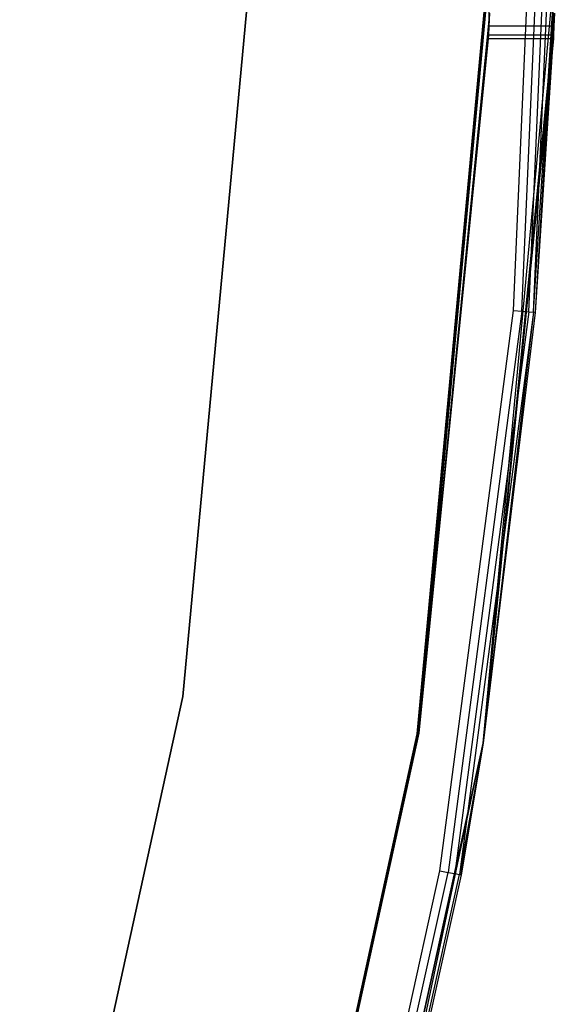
# Model space of a CAD drawing. Extents: x -12.6 to 17.4, y -15 to 15.
# Tile 21 of 27: x 16.2 to 17.4, y -2.9 to -0.6. Entities that reach past the tile are written whole.
import ezdxf

# ---------------------------------------------------------------- set-up
doc = ezdxf.new("R2010")
doc.units = 0
doc.header["$LTSCALE"] = 2.54
doc.layers.get('0').update_dxf_attribs({"color": 13, "linetype": 'CONTINUOUS'})

# ---------------------------------------------------------------- blocks, each defined once
blk = doc.blocks.new('Z_O_ENIE_LID_ROUND_LED_50W')
at = {"color": 0}
for p, q in [((30.0431, -1.303, 4.8473), (30.1, 0, 4.8473)), ((30.0431, -1.303, 4.8473), (30.1, 0, 4.8473)), ((30.0622, -1.3046, 4.8435), (30.1191, 0, 4.8435)), ((30.0622, -1.3046, 4.8435), (30.1191, 0, 4.8435)), ((30.0783, -1.3061, 4.8327), (30.1353, 0, 4.8327)), ((30.0783, -1.3061, 4.8327), (30.1353, 0, 4.8327)), ((30.0891, -1.307, 4.8165), (30.1462, 0, 4.8165)), ((30.0891, -1.307, 4.8165), (30.1462, 0, 4.8165)), ((29.4424, -0.4404, 4.5905), (29.28, -2.1935, 4.5905)), ((29.28, -2.1935, 3.2905), (29.4424, -0.4404, 3.2905)), ((29.4424, -0.4404, 4.5905), (29.28, -2.1935, 4.5905)), ((29.28, -2.1935, 3.2905), (29.4424, -0.4404, 3.2905)), ((29.993, -0.4573, 0.4473), (29.8242, -2.2779, 0.4473)), ((29.8242, -2.2779, 2.3473), (29.993, -0.4573, 2.3473)), ((29.993, -0.4573, 2.5473), (29.8242, -2.2779, 2.5473)), ((29.8242, -2.2779, 4.8473), (29.993, -0.4573, 4.8473)), ((29.8242, -2.2779, 4.8473), (29.993, -0.4573, 4.8473)), ((29.993, -0.4573, 0.4473), (29.8242, -2.2779, 0.4473)), ((29.993, -0.4573, 2.5473), (29.8242, -2.2779, 2.5473)), ((29.8242, -2.2779, 2.3473), (29.993, -0.4573, 2.3473)), ((29.9725, -2.3009, 0.4473), (30.1429, -0.4619, 0.4473)), ((29.9725, -2.3009, 0.4473), (30.1429, -0.4619, 0.4473)), ((29.9859, -0.6468, 0.8887), (29.993, -0.4573, 0.4473)), ((29.9859, -0.6468, 0.8887), (29.993, -0.4573, 0.4473)), ((30.0891, -1.307, 4.8165), (30.1429, -0.4619, 4.7973)), ((30.0891, -1.307, 4.8165), (30.1429, -0.4619, 4.7973)), ((30.1429, -0.4619, 4.7973), (30.0929, -1.3073, 4.7973)), ((30.1429, -0.4619, 4.7973), (30.0929, -1.3073, 4.7973)), ((29.9872, -0.6167, 1.9981), (29.8242, -2.2779, 2.3473)), ((29.9872, -0.6167, 1.9981), (29.8242, -2.2779, 2.3473)), ((30.1373, -0.6167, 0.8742), (29.9725, -2.3009, 0.4473)), ((30.1373, -0.6167, 0.8742), (29.9725, -2.3009, 0.4473)), ((29.9859, -0.6468, 0.8887), (29.9872, -0.6167, 0.8742)), ((29.9872, -0.6167, 1.9981), (29.9859, -0.6468, 1.9836)), ((29.9859, -0.6468, 0.8887), (29.9872, -0.6167, 0.8742)), ((29.9872, -0.6167, 1.9981), (29.9859, -0.6468, 1.9836)), ((30.1373, -0.6167, 1.9981), (30.0929, -1.3073, 4.7973)), ((30.1373, -0.6167, 1.9981), (30.0929, -1.3073, 4.7973)), ((30.1373, -0.6167, 0.8742), (30.136, -0.6468, 0.8887)), ((30.136, -0.6468, 1.9836), (30.1373, -0.6167, 1.9981)), ((30.1373, -0.6167, 0.8742), (30.136, -0.6468, 0.8887)), ((30.136, -0.6468, 1.9836), (30.1373, -0.6167, 1.9981)), ((29.9859, -0.6468, 0.8887), (29.8242, -2.2779, 0.4473)), ((29.9859, -0.6468, 0.8887), (29.8242, -2.2779, 0.4473)), ((29.9859, -0.6468, 1.9836), (29.8242, -2.2779, 2.3473)), ((29.9859, -0.6468, 1.9836), (29.8242, -2.2779, 2.3473)), ((30.136, -0.6468, 0.8887), (29.9725, -2.3009, 0.4473)), ((30.136, -0.6468, 0.8887), (29.9725, -2.3009, 0.4473)), ((30.136, -0.6468, 1.9836), (29.9725, -2.3009, 4.7973)), ((30.136, -0.6468, 1.9836), (29.9725, -2.3009, 4.7973)), ((29.985, -0.6676, 0.9148), (29.9859, -0.6468, 0.8887)), ((29.9859, -0.6468, 1.9836), (29.985, -0.6676, 1.9575)), ((29.985, -0.6676, 0.9148), (29.9859, -0.6468, 0.8887)), ((29.9859, -0.6468, 1.9836), (29.985, -0.6676, 1.9575)), ((30.136, -0.6468, 0.8887), (29.9859, -0.6468, 0.8887)), ((30.136, -0.6468, 0.8887), (29.9859, -0.6468, 0.8887)), ((30.136, -0.6468, 1.9836), (29.9859, -0.6468, 1.9836)), ((30.136, -0.6468, 1.9836), (29.9859, -0.6468, 1.9836)), ((30.136, -0.6468, 1.9836), (30.0929, -1.3073, 4.7973)), ((30.136, -0.6468, 1.9836), (30.0929, -1.3073, 4.7973)), ((30.136, -0.6468, 0.8887), (30.1351, -0.6676, 0.9148)), ((30.1351, -0.6676, 1.9575), (30.136, -0.6468, 1.9836)), ((30.136, -0.6468, 0.8887), (30.1351, -0.6676, 0.9148)), ((30.1351, -0.6676, 1.9575), (30.136, -0.6468, 1.9836)), ((29.985, -0.6676, 0.9148), (29.8242, -2.2779, 0.4473)), ((29.985, -0.6676, 0.9148), (29.8242, -2.2779, 0.4473)), ((29.985, -0.6676, 1.9575), (29.8242, -2.2779, 2.3473)), ((29.985, -0.6676, 1.9575), (29.8242, -2.2779, 2.3473)), ((29.9846, -0.675, 0.9473), (29.8242, -2.2779, 0.4473)), ((29.9846, -0.675, 1.925), (29.8242, -2.2779, 2.3473)), ((29.9846, -0.675, 0.9473), (29.8242, -2.2779, 0.4473)), ((29.9846, -0.675, 1.925), (29.8242, -2.2779, 2.3473)), ((30.1351, -0.6676, 0.9148), (29.9725, -2.3009, 0.4473)), ((30.1351, -0.6676, 0.9148), (29.9725, -2.3009, 0.4473)), ((30.1351, -0.6676, 1.9575), (29.9725, -2.3009, 4.7973)), ((30.1351, -0.6676, 1.9575), (29.9725, -2.3009, 4.7973)), ((30.1348, -0.675, 0.9473), (29.9725, -2.3009, 0.4473)), ((30.1348, -0.675, 1.925), (29.9725, -2.3009, 4.7973)), ((30.1348, -0.675, 0.9473), (29.9725, -2.3009, 0.4473)), ((30.1348, -0.675, 1.925), (29.9725, -2.3009, 4.7973)), ((29.9846, -0.675, 0.9473), (29.985, -0.6676, 0.9148)), ((29.985, -0.6676, 1.9575), (29.9846, -0.675, 1.925)), ((29.9846, -0.675, 0.9473), (29.985, -0.6676, 0.9148)), ((29.985, -0.6676, 1.9575), (29.9846, -0.675, 1.925)), ((29.9846, -0.675, 1.925), (29.9846, -0.675, 0.9473)), ((29.9846, -0.675, 0.9473), (30.1348, -0.675, 0.9473)), ((29.9846, -0.675, 1.925), (29.9846, -0.675, 0.9473)), ((29.9846, -0.675, 1.925), (30.1348, -0.675, 1.925)), ((29.9846, -0.675, 0.9473), (30.1348, -0.675, 0.9473)), ((29.9846, -0.675, 1.925), (30.1348, -0.675, 1.925)), ((30.1351, -0.6676, 0.9148), (29.985, -0.6676, 0.9148)), ((30.1351, -0.6676, 0.9148), (29.985, -0.6676, 0.9148)), ((30.1351, -0.6676, 1.9575), (29.985, -0.6676, 1.9575)), ((30.1351, -0.6676, 1.9575), (29.985, -0.6676, 1.9575)), ((30.1351, -0.6676, 0.9148), (30.1348, -0.675, 0.9473)), ((30.1348, -0.675, 1.925), (30.1351, -0.6676, 1.9575)), ((30.1351, -0.6676, 0.9148), (30.1348, -0.675, 0.9473)), ((30.1348, -0.675, 1.925), (30.1351, -0.6676, 1.9575)), ((30.1348, -0.675, 0.9473), (30.1348, -0.675, 1.925)), ((30.1348, -0.675, 0.9473), (30.1348, -0.675, 1.925)), ((29.8729, -2.596, 4.8473), (30.0431, -1.303, 4.8473)), ((29.8729, -2.596, 4.8473), (30.0431, -1.303, 4.8473)), ((30.0622, -1.3046, 4.8435), (29.8917, -2.5994, 4.8435)), ((30.0622, -1.3046, 4.8435), (29.8917, -2.5994, 4.8435)), ((30.0783, -1.3061, 4.8327), (29.9077, -2.6022, 4.8327)), ((30.0783, -1.3061, 4.8327), (29.9077, -2.6022, 4.8327)), ((30.0891, -1.307, 4.8165), (29.9184, -2.6041, 4.8165)), ((30.0891, -1.307, 4.8165), (29.9184, -2.6041, 4.8165)), ((30.0891, -1.307, 4.8165), (29.9725, -2.3009, 4.7973)), ((30.0891, -1.307, 4.8165), (29.9725, -2.3009, 4.7973)), ((30.0929, -1.3073, 4.7973), (29.9725, -2.3009, 4.7973)), ((30.0929, -1.3073, 4.7973), (29.9725, -2.3009, 4.7973)), ((30.0431, -1.303, 4.8473), (30.0622, -1.3046, 4.8435)), ((30.0431, -1.303, 4.8473), (30.0622, -1.3046, 4.8435)), ((30.0622, -1.3046, 4.8435), (30.0783, -1.3061, 4.8327)), ((30.0622, -1.3046, 4.8435), (30.0783, -1.3061, 4.8327)), ((30.0783, -1.3061, 4.8327), (30.0891, -1.307, 4.8165)), ((30.0783, -1.3061, 4.8327), (30.0891, -1.307, 4.8165)), ((30.0929, -1.3073, 4.7973), (30.0891, -1.307, 4.8165)), ((30.0929, -1.3073, 4.7973), (30.0891, -1.307, 4.8165)), ((29.28, -2.1935, 4.5905), (28.9033, -3.9134, 4.5905)), ((28.9033, -3.9134, 3.2905), (29.28, -2.1935, 3.2905)), ((29.28, -2.1935, 4.5905), (28.9033, -3.9134, 4.5905)), ((28.9033, -3.9134, 3.2905), (29.28, -2.1935, 3.2905)), ((29.28, -2.1935, 4.5905), (29.28, -2.1935, 3.2905)), ((29.28, -2.1935, 4.5905), (29.28, -2.1935, 3.2905)), ((29.8242, -2.2779, 0.4473), (29.4331, -4.0639, 0.4473)), ((29.4331, -4.0639, 2.3473), (29.8242, -2.2779, 2.3473)), ((29.8242, -2.2779, 2.5473), (29.4331, -4.0639, 2.5473)), ((29.4331, -4.0639, 4.8473), (29.8242, -2.2779, 4.8473)), ((29.4331, -4.0639, 4.8473), (29.8242, -2.2779, 4.8473)), ((29.8242, -2.2779, 0.4473), (29.4331, -4.0639, 0.4473)), ((29.8242, -2.2779, 2.5473), (29.4331, -4.0639, 2.5473)), ((29.4331, -4.0639, 2.3473), (29.8242, -2.2779, 2.3473)), ((29.8242, -2.2779, 0.4473), (29.8242, -2.2779, 2.3473)), ((29.8242, -2.2779, 0.4473), (29.8242, -2.2779, 2.3473)), ((29.8242, -2.2779, 2.5473), (29.8242, -2.2779, 4.8473)), ((29.8242, -2.2779, 2.5473), (29.8242, -2.2779, 4.8473)), ((29.5774, -4.1049, 0.4473), (29.9725, -2.3009, 0.4473)), ((29.5774, -4.1049, 0.4473), (29.9725, -2.3009, 0.4473)), ((29.6389, -3.8823, 4.7973), (29.9725, -2.3009, 0.4473)), ((29.6389, -3.8823, 4.7973), (29.9725, -2.3009, 0.4473)), ((29.9725, -2.3009, 4.7973), (29.9184, -2.6041, 4.8165)), ((29.9725, -2.3009, 4.7973), (29.9184, -2.6041, 4.8165)), ((29.9725, -2.3009, 4.7973), (29.9221, -2.6047, 4.7973)), ((29.9221, -2.6047, 4.7973), (29.9725, -2.3009, 0.4473)), ((29.9221, -2.6047, 4.7973), (29.9725, -2.3009, 0.4473)), ((29.9725, -2.3009, 4.7973), (29.9221, -2.6047, 4.7973)), ((29.9725, -2.3009, 0.4473), (29.9725, -2.3009, 4.7973)), ((29.9725, -2.3009, 0.4473), (29.9725, -2.3009, 4.7973)), ((29.5906, -3.8693, 4.8473), (29.8729, -2.596, 4.8473)), ((29.5906, -3.8693, 4.8473), (29.8729, -2.596, 4.8473)), ((29.6091, -3.8743, 4.8435), (29.8917, -2.5994, 4.8435)), ((29.6091, -3.8743, 4.8435), (29.8917, -2.5994, 4.8435)), ((29.6247, -3.8785, 4.8327), (29.9077, -2.6022, 4.8327)), ((29.6247, -3.8785, 4.8327), (29.9077, -2.6022, 4.8327)), ((29.6352, -3.8813, 4.8165), (29.9184, -2.6041, 4.8165)), ((29.6352, -3.8813, 4.8165), (29.9184, -2.6041, 4.8165)), ((29.9221, -2.6047, 4.7973), (29.6389, -3.8823, 4.7973)), ((29.9221, -2.6047, 4.7973), (29.6389, -3.8823, 4.7973)), ((29.8729, -2.596, 4.8473), (29.8917, -2.5994, 4.8435)), ((29.8729, -2.596, 4.8473), (29.8917, -2.5994, 4.8435)), ((29.8917, -2.5994, 4.8435), (29.9077, -2.6022, 4.8327)), ((29.8917, -2.5994, 4.8435), (29.9077, -2.6022, 4.8327)), ((29.9077, -2.6022, 4.8327), (29.9184, -2.6041, 4.8165)), ((29.9077, -2.6022, 4.8327), (29.9184, -2.6041, 4.8165)), ((29.9184, -2.6041, 4.8165), (29.9221, -2.6047, 4.7973)), ((29.9184, -2.6041, 4.8165), (29.9221, -2.6047, 4.7973))]:
    blk.add_line(p, q, dxfattribs=at)

msp = doc.modelspace()

# ---------------------------------------------------------------- linework, layer by layer
at = {"color": 0}
for p, q in [((17.2895, -0.4588, 4.8264), (17.1208, -2.2793, 4.8264)), ((17.1208, -2.2793, 3.3264), (17.2895, -0.4588, 3.3264)), ((17.2895, -0.4588, 4.8264), (17.1208, -2.2793, 4.8264)), ((17.1208, -2.2793, 3.3264), (17.2895, -0.4588, 3.3264)), ((17.1208, -2.2793, 4.8264), (16.7297, -4.0654, 4.8264)), ((16.7297, -4.0654, 3.3264), (17.1208, -2.2793, 3.3264)), ((17.1208, -2.2793, 4.8264), (16.7297, -4.0654, 4.8264)), ((16.7297, -4.0654, 3.3264), (17.1208, -2.2793, 3.3264)), ((17.1208, -2.2793, 4.8264), (17.1208, -2.2793, 3.3264)), ((17.1208, -2.2793, 4.8264), (17.1208, -2.2793, 3.3264))]:
    msp.add_line(p, q, dxfattribs=at)

# ---------------------------------------------------------------- block references
msp.add_blockref('Z_O_ENIE_LID_ROUND_LED_50W', (-12.7, 0), dxfattribs=at)

doc.saveas('drawing.dxf')
